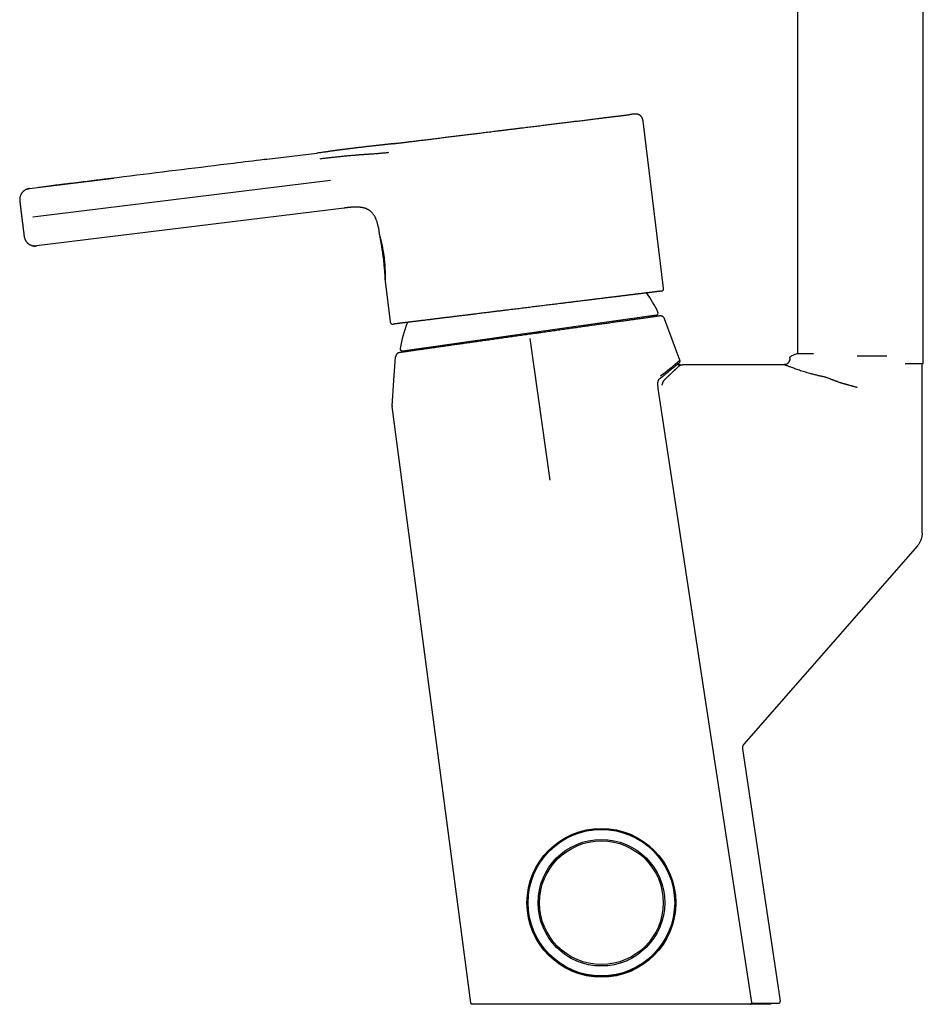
# Model space of a CAD drawing. Header units: millimetres. Extents: x 8 to 759, y 12 to 846.
# Tile 12 of 20: x 99 to 263, y 489 to 667. Entities that reach past the tile are written whole.
import ezdxf

# ---------------------------------------------------------------- set-up
doc = ezdxf.new("R2010")
doc.units = ezdxf.units.MM

msp = doc.modelspace()

# ---------------------------------------------------------------- linework, layer by layer
at = {"color": 7, "linetype": 'Continuous', "lineweight": 30}
for p, q in [((239.81, 730.46), (239.82, 606.61)), ((262.62, 604.85), (262.61, 730.46)), ((215.5, 618.52), (211.77, 648.79)), ((166.77, 644.76), (166.69, 644.74)), ((143.44, 641.89), (141.85, 641.69)), ((143, 641.83), (152.59, 643.01)), ((100.42, 636.58), (115.75, 638.47)), ((155.05, 638.02), (101.05, 631.37)), ((100.42, 636.58), (100.42, 636.57)), ((157.53, 633.04), (101.71, 626.16)), ((157.53, 633.04), (157.56, 633.04)), ((99.07, 631.12), (99.07, 631.12)), ((101.71, 626.17), (101.71, 626.16)), ((101.71, 626.16), (101.71, 626.17)), ((164.96, 619.79), (165.87, 612.4)), ((214.16, 613.57), (168.15, 607.08)), ((200.2, 611.4), (200.17, 611.6)), ((218.46, 605.41), (215.67, 612.95)), ((185.53, 609.54), (185.56, 609.34)), ((194.92, 583.65), (191.29, 609.38)), ((166.88, 606.06), (166.89, 606.07)), ((167.56, 606.8), (167.52, 606.79)), ((239.6, 606.61), (238.63, 606.16)), ((238.63, 606.16), (238.63, 606.16)), ((238.63, 606.16), (238.63, 606.16)), ((228.65, 604.61), (218.96, 604.61)), ((237.4, 604.61), (228.65, 604.61)), ((237.4, 604.62), (237.4, 604.62)), ((237.4, 604.61), (237.42, 604.62)), ((237.4, 604.61), (237.4, 604.61)), ((238.39, 605.44), (238.4, 605.51)), ((238.39, 605.45), (238.39, 605.43)), ((238.4, 605.8), (238.4, 605.51)), ((238.4, 605.51), (238.4, 605.51)), ((238.4, 605.51), (238.4, 605.51)), ((259.34, 604.85), (262.62, 604.85)), ((262.4, 574.05), (262.4, 604.85)), ((180.5, 488.77), (166.24, 597.04)), ((261.55, 571.74), (230.04, 535.71)), ((229.81, 534.91), (236.66, 489.06)), ((234.96, 488.52), (231.2, 488.52)), ((231.46, 488.71), (232.05, 488.71)), ((234.96, 488.52), (234.93, 488.71)), ((236.66, 489.04), (236.66, 489.06)), ((236.66, 489.06), (236.66, 489.06))]:
    msp.add_line(p, q, dxfattribs=at)
at = {"color": 7, "linetype": 'Continuous', "lineweight": 30, "flags": 128}
for points in [[(166.24, 597.14), (166.57, 601.71), (166.88, 606.06)], [(218.56, 604.61), (218.76, 604.61), (218.96, 604.61)], [(231.48, 488.86), (223.18, 543.37), (214.53, 600.31)]]:
    msp.add_lwpolyline(points, dxfattribs=at)
at = {"color": 7, "linetype": 'Continuous', "lineweight": 30}
for centre, radius in [((204.21, 506.94), 13.5), ((204.21, 506.94), 13.4), ((204.21, 506.96), 13.3), ((204.21, 506.96), 11.49), ((204.21, 506.96), 11.22)]:
    msp.add_circle(centre, radius, dxfattribs=at)
for centre, radius, start, end in [((215, 618.46), 0.5, 277.0247, 7.0247), ((192.14, 603.35), 24.8, 25.8026, 35.1756), ((214.1, 613.97), 0.4, 278.0247, 25.8026), ((166.37, 612.46), 0.5, 187.0247, 277.0247), ((192.14, 603.35), 24.8, 158.8736, 170.2468), ((168.09, 607.48), 0.4, 170.2468, 278.0247), ((156.78, 678.33), 95.51, 307.5273, 310.2303), ((180.79, 488.81), 0.3, 187.5, 259.8171), ((236.37, 489.01), 0.3, 270.0047, 5.7688)]:
    msp.add_arc(centre, radius, start, end, dxfattribs=at)
for points, knots in [([(166.77, 644.76), (166.86, 644.77), (167.04, 644.79), (167.33, 644.82), (167.63, 644.86), (167.93, 644.9), (168.25, 644.94), (168.58, 644.98), (168.92, 645.02), (169.28, 645.07), (169.64, 645.11), (170.03, 645.16), (170.42, 645.21), (170.82, 645.26), (171.23, 645.31), (171.67, 645.36), (172.12, 645.42), (172.6, 645.47), (173.09, 645.53), (173.58, 645.6), (174.09, 645.66), (174.6, 645.72), (175.11, 645.78), (175.61, 645.85), (176.11, 645.91), (176.6, 645.97), (177.11, 646.03), (177.61, 646.09), (178.12, 646.16), (178.62, 646.22), (179.12, 646.28), (179.62, 646.34), (180.13, 646.4), (180.64, 646.47), (181.16, 646.53), (181.68, 646.59), (182.21, 646.66), (182.75, 646.73), (183.3, 646.79), (183.85, 646.86), (184.4, 646.93), (184.96, 647), (185.53, 647.07), (186.12, 647.14), (186.73, 647.22), (187.34, 647.29), (187.95, 647.37), (188.55, 647.44), (189.16, 647.52), (189.75, 647.59), (190.32, 647.66), (190.87, 647.73), (191.41, 647.79), (191.96, 647.86), (192.5, 647.93), (193.03, 647.99), (193.54, 648.06), (194.05, 648.12), (194.55, 648.18), (195.05, 648.24), (195.54, 648.3), (196.03, 648.36), (196.52, 648.42), (197.01, 648.48), (197.5, 648.54), (197.99, 648.6), (198.47, 648.66), (198.95, 648.72), (199.42, 648.78), (199.9, 648.84), (200.39, 648.9), (200.88, 648.96), (201.36, 649.02), (201.83, 649.08), (202.28, 649.13), (202.73, 649.19), (203.16, 649.24), (203.57, 649.29), (203.95, 649.34), (204.32, 649.38), (204.68, 649.43), (205.04, 649.47), (205.37, 649.51), (205.69, 649.55), (206, 649.59), (206.29, 649.63), (206.58, 649.66), (206.85, 649.69), (207.12, 649.73), (207.37, 649.76), (207.62, 649.79), (207.86, 649.82), (208.09, 649.85), (208.31, 649.87), (208.52, 649.9), (208.71, 649.92), (208.9, 649.95), (209.08, 649.97), (209.25, 649.99), (209.35, 650), (209.4, 650.01)], [0, 0, 0, 0, 0.00963, 0.019264, 0.028906, 0.038563, 0.048239, 0.05794, 0.067671, 0.077341, 0.087451, 0.097561, 0.107676, 0.117801, 0.127942, 0.138106, 0.149183, 0.160239, 0.171281, 0.182316, 0.193352, 0.204397, 0.215502, 0.225669, 0.23581, 0.245931, 0.256038, 0.266137, 0.276234, 0.28587, 0.295508, 0.305153, 0.31481, 0.324484, 0.334181, 0.343906, 0.353581, 0.363697, 0.37381, 0.383925, 0.394048, 0.404186, 0.414342, 0.425426, 0.436485, 0.447528, 0.458561, 0.469593, 0.48063, 0.491736, 0.501906, 0.512048, 0.522169, 0.532275, 0.542371, 0.552463, 0.5621, 0.57174, 0.581386, 0.591044, 0.600719, 0.610417, 0.620142, 0.629818, 0.639935, 0.650048, 0.660164, 0.670288, 0.680425, 0.690581, 0.701665, 0.712725, 0.723767, 0.7348, 0.745831, 0.756868, 0.767974, 0.778143, 0.788286, 0.798407, 0.808512, 0.818607, 0.828699, 0.838337, 0.847976, 0.857622, 0.86728, 0.876955, 0.886653, 0.896377, 0.906053, 0.91617, 0.926283, 0.936399, 0.946522, 0.956659, 0.966815, 0.977898, 0.988958, 1, 1, 1, 1]), ([(211.77, 648.79), (211.77, 648.85), (211.75, 648.95), (211.72, 649.11), (211.67, 649.25), (211.62, 649.38), (211.57, 649.49), (211.51, 649.58), (211.45, 649.66), (211.39, 649.73), (211.32, 649.8), (211.24, 649.87), (211.14, 649.94), (211.03, 649.99), (210.91, 650.04), (210.79, 650.07), (210.69, 650.09), (210.6, 650.1), (210.54, 650.11), (210.48, 650.11), (210.42, 650.11), (210.36, 650.11), (210.3, 650.11), (210.25, 650.11), (210.23, 650.11), (210.22, 650.11), (210.21, 650.11), (210.2, 650.1), (210.18, 650.1), (210.17, 650.1), (210.16, 650.1), (210.15, 650.1), (210.14, 650.1), (210.13, 650.1), (210.13, 650.1), (210.12, 650.1), (210.12, 650.1), (210.11, 650.1), (210.09, 650.09), (210.07, 650.09), (210.04, 650.09), (210.01, 650.08), (209.98, 650.08), (209.95, 650.08), (209.91, 650.07), (209.86, 650.07), (209.81, 650.06), (209.75, 650.05), (209.66, 650.04), (209.55, 650.03), (209.46, 650.02), (209.41, 650.01), (209.41, 650.01)], [0, 0, 0, 0, 0.021153, 0.040889, 0.059208, 0.076109, 0.091595, 0.105663, 0.118316, 0.129553, 0.139449, 0.154036, 0.169011, 0.184373, 0.200124, 0.216166, 0.231529, 0.239891, 0.247949, 0.255702, 0.263178, 0.270579, 0.27795, 0.284899, 0.287023, 0.28847, 0.289362, 0.290217, 0.294203, 0.299343, 0.305793, 0.313557, 0.322729, 0.333333, 0.344932, 0.356766, 0.368825, 0.398133, 0.428687, 0.466684, 0.506447, 0.547979, 0.586557, 0.626532, 0.666876, 0.706964, 0.746795, 0.786371, 0.856405, 0.925625, 0.994031, 1, 1, 1, 1]), ([(166.42, 644.71), (166.42, 644.71), (166.42, 644.71), (166.41, 644.71), (166.41, 644.71), (166.41, 644.71), (166.41, 644.71), (166.41, 644.71), (166.4, 644.71), (166.4, 644.71), (166.4, 644.71), (166.39, 644.71), (166.39, 644.71), (166.38, 644.71), (166.38, 644.71), (166.37, 644.71), (166.37, 644.71), (166.36, 644.71), (166.34, 644.7), (166.33, 644.7), (166.31, 644.7), (166.29, 644.7), (166.27, 644.7), (166.25, 644.69), (166.22, 644.69), (166.19, 644.69), (166.16, 644.68), (166.13, 644.68), (166.09, 644.67), (166.06, 644.67), (166.01, 644.66), (165.96, 644.66), (165.88, 644.65), (165.8, 644.64), (165.71, 644.63), (165.61, 644.62), (165.49, 644.61), (165.35, 644.59), (165.2, 644.57), (165.03, 644.55), (164.86, 644.54), (164.69, 644.52), (164.51, 644.5), (164.32, 644.48), (164.11, 644.45), (163.87, 644.43), (163.61, 644.4), (163.34, 644.37), (163.06, 644.34), (162.76, 644.31), (162.42, 644.27), (162.05, 644.23), (161.66, 644.18), (161.3, 644.14), (160.95, 644.1), (160.62, 644.06), (160.3, 644.02), (159.97, 643.99), (159.66, 643.95), (159.36, 643.91), (159.08, 643.88), (158.81, 643.84), (158.55, 643.81), (158.31, 643.78), (158.09, 643.75), (157.89, 643.73), (157.7, 643.7), (157.53, 643.68), (157.4, 643.67), (157.33, 643.66), (157.3, 643.65), (157.27, 643.65), (157.26, 643.65), (157.25, 643.65), (157.24, 643.64), (157.22, 643.64), (157.19, 643.64), (157.15, 643.63), (157.1, 643.63), (157.03, 643.62), (156.95, 643.61), (156.85, 643.59), (156.73, 643.58), (156.6, 643.56), (156.45, 643.54), (156.29, 643.52), (156.14, 643.5), (155.97, 643.47), (155.8, 643.45), (155.61, 643.42), (155.41, 643.4), (155.21, 643.37), (154.99, 643.34), (154.76, 643.3), (154.5, 643.27), (154.22, 643.23), (153.9, 643.18), (153.57, 643.14), (153.22, 643.09), (152.89, 643.05), (152.68, 643.02), (152.59, 643.01)], [0, 0, 0, 0, 0.006113, 0.02028, 0.033678, 0.046309, 0.056424, 0.066181, 0.076267, 0.08674, 0.097601, 0.108849, 0.124287, 0.140395, 0.146937, 0.153919, 0.16142, 0.169438, 0.178264, 0.187638, 0.197363, 0.206448, 0.21476, 0.222307, 0.2291, 0.235155, 0.240494, 0.245151, 0.248545, 0.251634, 0.254754, 0.259577, 0.264617, 0.269921, 0.275531, 0.281486, 0.287821, 0.296356, 0.305362, 0.314586, 0.324047, 0.333768, 0.343773, 0.354087, 0.364734, 0.378636, 0.393154, 0.408062, 0.423263, 0.43878, 0.458657, 0.479106, 0.500166, 0.521877, 0.539405, 0.557326, 0.575611, 0.593783, 0.610754, 0.627117, 0.64281, 0.657782, 0.671986, 0.685383, 0.697239, 0.708313, 0.718603, 0.728122, 0.736852, 0.738947, 0.740818, 0.742128, 0.742867, 0.743188, 0.74374, 0.744593, 0.74626, 0.748499, 0.751313, 0.754703, 0.759496, 0.765117, 0.77157, 0.778863, 0.787003, 0.795996, 0.80437, 0.813378, 0.823025, 0.833314, 0.844248, 0.855619, 0.867617, 0.880245, 0.893502, 0.910104, 0.927596, 0.94597, 0.965219, 0.985331, 1, 1, 1, 1]), ([(166.39, 644.71), (166.4, 644.71), (166.52, 644.73), (166.65, 644.74), (166.77, 644.76)], [0, 0, 0, 0, 0.073083, 1, 1, 1, 1]), ([(143, 641.83), (141.16, 641.61), (136.19, 640.99), (128.1, 640), (118.72, 638.84), (110.25, 637.79), (104.91, 637.13), (102.69, 636.86)], [0, 0, 0, 0, 0.137051, 0.369647, 0.602242, 0.834841, 1, 1, 1, 1]), ([(165.59, 643.1), (165.49, 643.09), (165.3, 643.06), (165, 643.03), (164.7, 643), (164.4, 642.97), (164.1, 642.95), (163.79, 642.92), (163.46, 642.9), (163.15, 642.87), (162.83, 642.85), (162.52, 642.83), (162.2, 642.81), (161.89, 642.79), (161.6, 642.77), (161.32, 642.75), (161.03, 642.73), (160.74, 642.7), (160.44, 642.68), (160.14, 642.66), (159.83, 642.63), (159.51, 642.61), (159.19, 642.58), (158.86, 642.55), (158.53, 642.52), (158.21, 642.49), (157.87, 642.46), (157.54, 642.43), (157.19, 642.4), (156.83, 642.36), (156.45, 642.32), (156.08, 642.28), (155.7, 642.24), (155.32, 642.2), (154.94, 642.16), (154.57, 642.11), (154.21, 642.07), (153.84, 642.03), (153.48, 641.98), (153.23, 641.95), (153.11, 641.94)], [0, 0, 0, 0, 0.035001, 0.070002, 0.105004, 0.140005, 0.175006, 0.210007, 0.245007, 0.280009, 0.310809, 0.341608, 0.372409, 0.403208, 0.427409, 0.451611, 0.47581, 0.500008, 0.523341, 0.546675, 0.570008, 0.59334, 0.616673, 0.640005, 0.662005, 0.684005, 0.706006, 0.728006, 0.750003, 0.773333, 0.796666, 0.82, 0.843335, 0.866667, 0.89, 0.912, 0.934, 0.955999, 0.978, 1, 1, 1, 1]), ([(115.66, 638.46), (113.57, 638.2), (109.06, 637.65), (104.55, 637.09), (102.12, 636.79)], [0, 0, 0, 0, 0.4632264, 1, 1, 1, 1]), ([(100.42, 636.57), (100.37, 636.57), (100.26, 636.55), (100.1, 636.51), (99.95, 636.46), (99.81, 636.4), (99.69, 636.33), (99.57, 636.26), (99.47, 636.19), (99.38, 636.12), (99.3, 636.05), (99.23, 635.98), (99.16, 635.9), (99.09, 635.81), (99.02, 635.73), (98.95, 635.62), (98.88, 635.5), (98.82, 635.36), (98.77, 635.22), (98.73, 635.08), (98.7, 634.94), (98.68, 634.82), (98.67, 634.72), (98.67, 634.63), (98.67, 634.56), (98.67, 634.52), (98.67, 634.49), (98.67, 634.47), (98.67, 634.44), (98.67, 634.43), (98.68, 634.4), (98.68, 634.37), (98.68, 634.33), (98.69, 634.31), (98.69, 634.27), (98.69, 634.24), (98.7, 634.2), (98.7, 634.15), (98.71, 634.08), (98.72, 634.01), (98.73, 633.92), (98.74, 633.82), (98.76, 633.71), (98.77, 633.59), (98.79, 633.45), (98.8, 633.31), (98.82, 633.18), (98.83, 633.06), (98.85, 632.95), (98.86, 632.83), (98.87, 632.72), (98.89, 632.6), (98.9, 632.48), (98.92, 632.35), (98.94, 632.21), (98.95, 632.07), (98.97, 631.93), (98.99, 631.77), (99.01, 631.61), (99.03, 631.44), (99.05, 631.28), (99.06, 631.17), (99.07, 631.12)], [0, 0, 0, 0, 0.021133, 0.0417, 0.061555, 0.080564, 0.09861, 0.115592, 0.131427, 0.146049, 0.159405, 0.171459, 0.18509, 0.198785, 0.212705, 0.226828, 0.245932, 0.265293, 0.284793, 0.303441, 0.320885, 0.337135, 0.3486, 0.35991, 0.37125, 0.374064, 0.376807, 0.382342, 0.386305, 0.390633, 0.395354, 0.411441, 0.426602, 0.44121, 0.455739, 0.470218, 0.484651, 0.504445, 0.525025, 0.546616, 0.569212, 0.592811, 0.617407, 0.642891, 0.668278, 0.693359, 0.718188, 0.735764, 0.753198, 0.770484, 0.787617, 0.804698, 0.822623, 0.841584, 0.859061, 0.877399, 0.896586, 0.916599, 0.937404, 0.958957, 0.9812, 1, 1, 1, 1]), ([(99.82, 636.41), (99.83, 636.41), (99.89, 636.44), (99.99, 636.48), (100.14, 636.53), (100.28, 636.56), (100.38, 636.57), (100.42, 636.58)], [0, 0, 0, 0, 0.046458, 0.293416, 0.534971, 0.770633, 1, 1, 1, 1]), ([(163.72, 629.61), (163.72, 629.61), (163.71, 629.67), (163.68, 629.79), (163.65, 629.95), (163.61, 630.13), (163.56, 630.32), (163.5, 630.51), (163.44, 630.71), (163.37, 630.9), (163.3, 631.08), (163.23, 631.26), (163.14, 631.43), (163.04, 631.6), (162.94, 631.77), (162.82, 631.94), (162.69, 632.1), (162.58, 632.22), (162.49, 632.31), (162.43, 632.36), (162.37, 632.42), (162.3, 632.47), (162.23, 632.53), (162.14, 632.6), (162.02, 632.68), (161.87, 632.76), (161.72, 632.84), (161.56, 632.91), (161.41, 632.97), (161.24, 633.02), (161.04, 633.08), (160.83, 633.12), (160.62, 633.16), (160.42, 633.18), (160.22, 633.2), (160.03, 633.21), (159.82, 633.22), (159.61, 633.22), (159.38, 633.21), (159.16, 633.2), (158.96, 633.19), (158.77, 633.17), (158.59, 633.16), (158.42, 633.14), (158.27, 633.13), (158.13, 633.11), (158.01, 633.1), (157.89, 633.08), (157.8, 633.07), (157.71, 633.06), (157.64, 633.05), (157.58, 633.04), (157.54, 633.04), (157.53, 633.04)], [0, 0, 0, 0, 0.001673, 0.02154, 0.042542, 0.064678, 0.087947, 0.112353, 0.137898, 0.164572, 0.186726, 0.209611, 0.233232, 0.257572, 0.282625, 0.306663, 0.331349, 0.356667, 0.366785, 0.376997, 0.387305, 0.397709, 0.408209, 0.418808, 0.440349, 0.461499, 0.482254, 0.502604, 0.52254, 0.542074, 0.569509, 0.596121, 0.62189, 0.646821, 0.670923, 0.694196, 0.716633, 0.746119, 0.774032, 0.800372, 0.825135, 0.848547, 0.870353, 0.890552, 0.909144, 0.926127, 0.941503, 0.955271, 0.967432, 0.977985, 0.986931, 0.994269, 1, 1, 1, 1]), ([(99.07, 631.12), (99.08, 631.07), (99.09, 630.97), (99.11, 630.8), (99.13, 630.63), (99.15, 630.47), (99.17, 630.31), (99.19, 630.17), (99.21, 630.03), (99.22, 629.89), (99.24, 629.76), (99.26, 629.63), (99.27, 629.51), (99.28, 629.4), (99.3, 629.28), (99.31, 629.17), (99.33, 629.05), (99.34, 628.92), (99.36, 628.78), (99.38, 628.64), (99.4, 628.52), (99.41, 628.41), (99.42, 628.31), (99.43, 628.22), (99.44, 628.14), (99.45, 628.08), (99.46, 628.02), (99.47, 627.96), (99.47, 627.92), (99.48, 627.9), (99.48, 627.88), (99.48, 627.87), (99.48, 627.85), (99.49, 627.83), (99.49, 627.81), (99.5, 627.79), (99.5, 627.75), (99.51, 627.72), (99.52, 627.68), (99.53, 627.64), (99.54, 627.59), (99.56, 627.53), (99.59, 627.45), (99.63, 627.34), (99.69, 627.21), (99.76, 627.09), (99.85, 626.96), (99.95, 626.84), (100.04, 626.74), (100.13, 626.65), (100.22, 626.58), (100.31, 626.52), (100.39, 626.46), (100.48, 626.4), (100.57, 626.36), (100.68, 626.31), (100.8, 626.26), (100.93, 626.22), (101.07, 626.19), (101.22, 626.16), (101.37, 626.15), (101.54, 626.15), (101.65, 626.16), (101.71, 626.16)], [0, 0, 0, 0, 0.018798, 0.041057, 0.062653, 0.083528, 0.103634, 0.122939, 0.141417, 0.159055, 0.178222, 0.196381, 0.213709, 0.231045, 0.248484, 0.266021, 0.283648, 0.308468, 0.333446, 0.358647, 0.383916, 0.408484, 0.432259, 0.455238, 0.47742, 0.498801, 0.51941, 0.544905, 0.570347, 0.578825, 0.587303, 0.595574, 0.601333, 0.606782, 0.612017, 0.617147, 0.62229, 0.627548, 0.632849, 0.638213, 0.64557, 0.653291, 0.661435, 0.67839, 0.696183, 0.714808, 0.734129, 0.753424, 0.772523, 0.786684, 0.800678, 0.814481, 0.828144, 0.840072, 0.853341, 0.867914, 0.883741, 0.900752, 0.918864, 0.937974, 0.95796, 0.978686, 1, 1, 1, 1]), ([(163.72, 629.61), (163.72, 629.61), (163.74, 629.51), (163.77, 629.33), (163.82, 629.03), (163.86, 628.7), (163.89, 628.44), (163.91, 628.3), (163.91, 628.29)], [0, 0, 0, 0, 0.005257, 0.210709, 0.416908, 0.688223, 0.960963, 1, 1, 1, 1]), ([(163.91, 628.29), (163.96, 628.04), (164.07, 627.53), (164.21, 626.74), (164.34, 625.94), (164.47, 625.14), (164.58, 624.33), (164.67, 623.54), (164.75, 622.77), (164.82, 622), (164.88, 621.24), (164.93, 620.5), (164.95, 620.02), (164.96, 619.79)], [0, 0, 0, 0, 0.088515, 0.183384, 0.278182, 0.372927, 0.46764, 0.562347, 0.651657, 0.741, 0.830393, 0.919846, 1, 1, 1, 1]), ([(163.91, 628.29), (163.91, 628.29), (163.91, 628.28), (163.92, 628.26), (163.93, 628.23), (163.94, 628.18), (163.96, 628.12), (163.97, 628.07), (163.98, 628.04)], [0, 0, 0, 0, 0.029022, 0.224981, 0.418916, 0.611982, 0.805311, 1, 1, 1, 1]), ([(163.98, 628.04), (163.99, 628), (164.02, 627.91), (164.06, 627.74), (164.12, 627.54), (164.17, 627.32), (164.23, 627.07), (164.3, 626.8), (164.36, 626.51), (164.43, 626.2), (164.49, 625.88), (164.55, 625.54), (164.61, 625.19), (164.67, 624.83), (164.72, 624.47), (164.77, 624.11), (164.81, 623.74), (164.84, 623.37), (164.88, 623.01), (164.9, 622.66), (164.92, 622.32), (164.94, 621.99), (164.95, 621.67), (164.96, 621.37), (164.97, 621.1), (164.97, 620.84), (164.97, 620.6), (164.97, 620.39), (164.97, 620.21), (164.96, 620.06), (164.96, 619.96), (164.96, 619.88), (164.96, 619.82), (164.96, 619.79), (164.96, 619.79), (164.96, 619.79)], [0, 0, 0, 0, 0.031636, 0.062996, 0.094331, 0.125892, 0.157478, 0.188819, 0.220169, 0.25178, 0.283261, 0.314574, 0.345964, 0.377673, 0.409101, 0.440409, 0.471825, 0.503574, 0.535112, 0.566466, 0.59785, 0.629475, 0.661233, 0.692656, 0.723962, 0.755369, 0.787277, 0.81873, 0.849976, 0.881268, 0.906735, 0.931915, 0.956952, 0.981991, 1, 1, 1, 1]), ([(101.15, 626.17), (101.15, 626.17), (101.16, 626.17), (101.2, 626.16), (101.26, 626.15), (101.33, 626.15), (101.41, 626.15), (101.5, 626.15), (101.6, 626.15), (101.67, 626.16), (101.71, 626.16)], [0, 0, 0, 0, 0.021862, 0.137108, 0.256728, 0.38374, 0.52039, 0.668175, 0.827941, 1, 1, 1, 1]), ([(101.71, 626.16), (101.66, 626.15), (101.56, 626.14), (101.42, 626.14), (101.28, 626.15), (101.19, 626.16), (101.15, 626.17)], [0, 0, 0, 0, 0.254964, 0.516926, 0.785441, 1, 1, 1, 1]), ([(215.06, 617.96), (215.06, 617.96), (215.06, 617.96), (215.05, 617.96), (215.04, 617.96), (215.01, 617.95), (214.98, 617.95), (214.95, 617.95), (214.93, 617.94), (214.9, 617.94), (214.87, 617.94), (214.84, 617.93), (214.81, 617.93), (214.75, 617.92), (214.67, 617.91), (214.56, 617.9), (214.44, 617.88), (214.34, 617.87), (214.26, 617.86), (214.21, 617.86), (214.19, 617.85), (214.16, 617.85), (214.14, 617.85), (214.12, 617.84), (214.09, 617.84), (214.03, 617.83), (213.92, 617.82), (213.75, 617.8), (213.58, 617.78), (213.4, 617.75), (213.23, 617.73), (213.07, 617.71), (212.93, 617.7), (212.79, 617.68), (212.65, 617.66), (212.49, 617.64), (212.31, 617.62), (212.12, 617.6), (211.9, 617.57), (211.68, 617.54), (211.45, 617.51), (211.24, 617.49), (211.08, 617.47), (210.95, 617.45), (210.82, 617.44), (210.69, 617.42), (210.56, 617.4), (210.42, 617.39), (210.29, 617.37), (210.13, 617.35), (209.94, 617.33), (209.72, 617.3), (209.5, 617.27), (209.28, 617.25), (209.05, 617.22), (208.82, 617.19), (208.58, 617.16), (208.35, 617.13), (208.14, 617.11), (207.93, 617.08), (207.73, 617.06), (207.52, 617.03), (207.31, 617), (207.1, 616.98), (206.89, 616.95), (206.64, 616.92), (206.34, 616.88), (206.01, 616.84), (205.67, 616.8), (205.32, 616.76), (204.97, 616.72), (204.61, 616.67), (204.27, 616.63), (203.95, 616.59), (203.65, 616.55), (203.35, 616.52), (203.05, 616.48), (202.74, 616.44), (202.43, 616.4), (202.09, 616.36), (201.71, 616.31), (201.29, 616.26), (200.87, 616.21), (200.45, 616.16), (200.02, 616.11), (199.59, 616.05), (199.16, 616), (198.74, 615.95), (198.33, 615.9), (197.91, 615.85), (197.49, 615.79), (197.08, 615.74), (196.61, 615.69), (196.11, 615.62), (195.56, 615.56), (195.01, 615.49), (194.45, 615.42), (193.89, 615.35), (193.34, 615.28), (192.8, 615.22), (192.27, 615.15), (191.73, 615.08), (191.2, 615.02), (190.66, 614.95), (190.1, 614.88), (189.53, 614.81), (188.97, 614.74), (188.4, 614.67), (187.84, 614.6), (187.32, 614.54), (186.84, 614.48), (186.41, 614.43), (185.98, 614.37), (185.54, 614.32), (185.11, 614.27), (184.67, 614.21), (184.22, 614.16), (183.77, 614.1), (183.32, 614.05), (182.86, 613.99), (182.42, 613.94), (181.98, 613.88), (181.57, 613.83), (181.2, 613.79), (180.87, 613.75), (180.54, 613.7), (180.21, 613.66), (179.88, 613.62), (179.55, 613.58), (179.21, 613.54), (178.84, 613.5), (178.45, 613.45), (178.06, 613.4), (177.68, 613.35), (177.3, 613.31), (176.93, 613.26), (176.61, 613.22), (176.33, 613.19), (176.09, 613.16), (175.85, 613.13), (175.61, 613.1), (175.38, 613.07), (175.15, 613.04), (174.92, 613.01), (174.68, 612.98), (174.42, 612.95), (174.15, 612.92), (173.89, 612.89), (173.63, 612.85), (173.37, 612.82), (173.12, 612.79), (172.87, 612.76), (172.57, 612.72), (172.23, 612.68), (171.93, 612.64), (171.74, 612.62), (171.64, 612.61), (171.54, 612.6), (171.44, 612.58), (171.34, 612.57), (171.18, 612.55), (170.95, 612.52), (170.67, 612.49), (170.39, 612.46), (170.13, 612.42), (169.87, 612.39), (169.65, 612.36), (169.45, 612.34), (169.28, 612.32), (169.11, 612.3), (168.94, 612.28), (168.79, 612.26), (168.62, 612.24), (168.43, 612.21), (168.24, 612.19), (168.05, 612.17), (167.88, 612.15), (167.72, 612.13), (167.62, 612.11), (167.55, 612.11), (167.52, 612.1), (167.49, 612.1), (167.46, 612.09), (167.44, 612.09), (167.41, 612.09), (167.34, 612.08), (167.22, 612.07), (167.08, 612.05), (166.96, 612.03), (166.87, 612.02), (166.8, 612.01), (166.76, 612.01), (166.72, 612), (166.68, 612), (166.64, 611.99), (166.61, 611.99), (166.57, 611.98), (166.53, 611.98), (166.48, 611.97), (166.45, 611.97), (166.43, 611.97), (166.43, 611.97), (166.43, 611.97)], [0, 0, 0, 0, 0.001026, 0.007676, 0.014319, 0.02096, 0.0276, 0.030583, 0.033566, 0.03655, 0.039535, 0.042522, 0.045787, 0.049165, 0.057042, 0.064913, 0.072783, 0.07798, 0.08318, 0.084348, 0.085516, 0.086684, 0.087853, 0.089022, 0.090191, 0.091361, 0.09815, 0.10493, 0.111705, 0.118477, 0.12525, 0.129686, 0.134125, 0.138567, 0.143013, 0.147639, 0.152471, 0.158268, 0.164065, 0.169864, 0.175713, 0.18183, 0.184832, 0.187835, 0.190837, 0.19384, 0.196843, 0.199847, 0.202853, 0.205859, 0.210427, 0.214992, 0.219557, 0.224122, 0.228687, 0.233255, 0.237825, 0.242577, 0.246333, 0.250088, 0.253842, 0.257597, 0.261352, 0.265108, 0.268866, 0.272626, 0.278321, 0.284011, 0.289701, 0.295391, 0.301083, 0.30678, 0.31263, 0.317264, 0.321896, 0.326528, 0.33116, 0.335794, 0.34043, 0.345069, 0.351145, 0.357217, 0.363288, 0.369359, 0.375432, 0.38151, 0.387693, 0.393387, 0.399079, 0.404771, 0.410463, 0.416159, 0.42186, 0.429223, 0.43658, 0.443936, 0.451294, 0.458658, 0.466061, 0.473053, 0.480043, 0.487033, 0.494026, 0.501027, 0.508447, 0.515861, 0.523274, 0.530689, 0.53811, 0.545497, 0.55128, 0.55706, 0.562839, 0.56862, 0.574404, 0.580193, 0.586408, 0.592619, 0.598828, 0.605037, 0.61125, 0.617467, 0.62358, 0.628352, 0.633122, 0.637892, 0.642662, 0.647433, 0.652207, 0.656984, 0.662885, 0.668781, 0.674676, 0.680572, 0.68647, 0.692372, 0.69812, 0.702033, 0.705945, 0.709856, 0.713768, 0.71768, 0.721594, 0.725509, 0.729427, 0.734209, 0.738989, 0.743767, 0.748546, 0.753325, 0.758107, 0.762891, 0.76749, 0.775525, 0.783559, 0.785664, 0.787769, 0.789874, 0.79198, 0.794086, 0.796194, 0.802681, 0.809166, 0.815651, 0.822139, 0.828557, 0.834707, 0.839538, 0.844368, 0.8492, 0.854035, 0.858692, 0.863137, 0.869796, 0.87645, 0.883102, 0.889753, 0.895609, 0.901469, 0.902786, 0.904102, 0.90542, 0.906737, 0.908055, 0.909373, 0.910692, 0.918218, 0.925735, 0.933248, 0.94076, 0.944135, 0.94751, 0.950888, 0.954267, 0.957648, 0.960752, 0.963737, 0.971194, 0.978648, 0.986102, 0.99356, 1, 1, 1, 1]), ([(214.81, 613.46), (214.8, 613.46), (214.8, 613.46), (214.78, 613.46), (214.74, 613.45), (214.69, 613.44), (214.63, 613.43), (214.55, 613.42), (214.46, 613.41), (214.35, 613.4), (214.23, 613.38), (214.1, 613.36), (213.95, 613.34), (213.78, 613.32), (213.61, 613.29), (213.42, 613.26), (213.21, 613.24), (213, 613.21), (212.77, 613.17), (212.53, 613.14), (212.27, 613.1), (212, 613.06), (211.72, 613.02), (211.43, 612.98), (211.12, 612.94), (210.81, 612.9), (210.48, 612.85), (210.14, 612.8), (209.79, 612.75), (209.42, 612.7), (209.05, 612.65), (208.66, 612.59), (208.27, 612.54), (207.86, 612.48), (207.44, 612.42), (207.02, 612.36), (206.58, 612.3), (206.14, 612.24), (205.69, 612.17), (205.23, 612.11), (204.77, 612.05), (204.3, 611.98), (203.81, 611.91), (203.32, 611.84), (202.82, 611.77), (202.31, 611.7), (201.79, 611.63), (201.27, 611.55), (200.74, 611.48), (200.21, 611.4), (199.67, 611.33), (199.13, 611.25), (198.58, 611.17), (198.03, 611.09), (197.47, 611.02), (196.92, 610.94), (196.37, 610.86), (195.81, 610.78), (195.24, 610.7), (194.67, 610.62), (194.09, 610.54), (193.52, 610.46), (192.94, 610.38), (192.35, 610.29), (191.77, 610.21), (191.38, 610.16), (191.18, 610.13)], [0, 0, 0, 0, 0.015634, 0.031262, 0.046893, 0.062538, 0.078205, 0.093625, 0.109084, 0.124594, 0.140119, 0.155901, 0.171632, 0.187322, 0.202981, 0.218618, 0.234244, 0.249868, 0.265445, 0.281027, 0.296625, 0.312247, 0.327904, 0.343324, 0.358796, 0.374328, 0.389825, 0.405591, 0.421321, 0.437023, 0.452708, 0.468384, 0.484061, 0.499748, 0.515409, 0.531052, 0.546687, 0.562323, 0.577969, 0.593355, 0.608768, 0.624219, 0.639733, 0.655519, 0.671266, 0.686986, 0.702686, 0.718377, 0.734068, 0.749769, 0.765459, 0.781123, 0.79677, 0.812409, 0.82805, 0.843424, 0.858818, 0.874241, 0.889669, 0.905398, 0.921121, 0.93685, 0.952592, 0.968358, 0.984158, 1, 1, 1, 1]), ([(215.67, 612.94), (215.66, 612.96), (215.64, 613.01), (215.61, 613.07), (215.57, 613.13), (215.52, 613.19), (215.47, 613.25), (215.42, 613.29), (215.38, 613.32), (215.35, 613.34), (215.31, 613.37), (215.26, 613.39), (215.2, 613.42), (215.12, 613.44), (215.06, 613.46), (215.02, 613.46), (214.99, 613.47), (214.95, 613.47), (214.91, 613.47), (214.86, 613.47), (214.82, 613.46), (214.8, 613.46)], [0, 0, 0, 0, 0.066567, 0.13024, 0.190496, 0.273475, 0.346581, 0.397412, 0.441142, 0.481033, 0.521726, 0.56319, 0.633794, 0.70591, 0.773527, 0.804248, 0.832929, 0.859907, 0.89476, 0.941694, 1, 1, 1, 1]), ([(191.18, 610.13), (190.99, 610.1), (190.6, 610.05), (190.02, 609.97), (189.44, 609.88), (188.86, 609.8), (188.28, 609.72), (187.71, 609.64), (187.15, 609.56), (186.59, 609.48), (186.03, 609.4), (185.46, 609.32), (184.9, 609.24), (184.35, 609.17), (183.79, 609.09), (183.24, 609.01), (182.7, 608.93), (182.16, 608.86), (181.63, 608.78), (181.1, 608.71), (180.58, 608.63), (180.06, 608.56), (179.56, 608.49), (179.06, 608.42), (178.57, 608.35), (178.09, 608.28), (177.62, 608.22), (177.15, 608.15), (176.69, 608.09), (176.23, 608.02), (175.79, 607.96), (175.35, 607.9), (174.93, 607.84), (174.51, 607.78), (174.1, 607.72), (173.71, 607.67), (173.32, 607.61), (172.95, 607.56), (172.59, 607.51), (172.24, 607.46), (171.9, 607.41), (171.58, 607.37), (171.26, 607.32), (170.95, 607.28), (170.65, 607.24), (170.37, 607.2), (170.1, 607.16), (169.85, 607.12), (169.6, 607.09), (169.37, 607.05), (169.15, 607.02), (168.95, 607), (168.76, 606.97), (168.59, 606.94), (168.43, 606.92), (168.28, 606.9), (168.14, 606.88), (168.02, 606.86), (167.92, 606.85), (167.82, 606.84), (167.74, 606.83), (167.68, 606.82), (167.63, 606.81), (167.59, 606.8), (167.57, 606.8), (167.57, 606.8), (167.56, 606.8)], [0, 0, 0, 0, 0.0158016, 0.0315624, 0.0472918, 0.0629993, 0.0786944, 0.0941064, 0.1095248, 0.1249586, 0.1403755, 0.1560783, 0.1717619, 0.1874361, 0.2031106, 0.218795, 0.234499, 0.2502323, 0.2658908, 0.2815418, 0.2971947, 0.3128591, 0.3285447, 0.3439799, 0.3594537, 0.3749749, 0.3904223, 0.4061468, 0.4218442, 0.4375238, 0.4531951, 0.4688675, 0.4845502, 0.5002527, 0.5159003, 0.5315392, 0.5471787, 0.5628283, 0.5784973, 0.5939144, 0.609368, 0.6248669, 0.6403956, 0.6561813, 0.6719147, 0.6876055, 0.7032632, 0.7188974, 0.7345178, 0.7501341, 0.7657218, 0.7813118, 0.7969138, 0.8125378, 0.8281937, 0.8436105, 0.8590767, 0.8746013, 0.8901135, 0.9058902, 0.9216244, 0.9373259, 0.9530043, 0.9686696, 0.9843316, 1, 1, 1, 1]), ([(167.52, 606.79), (167.52, 606.79), (167.52, 606.79), (167.51, 606.79), (167.5, 606.79), (167.48, 606.78), (167.47, 606.78), (167.46, 606.78), (167.45, 606.78), (167.44, 606.77), (167.44, 606.77), (167.43, 606.77), (167.43, 606.77), (167.42, 606.76), (167.4, 606.76), (167.38, 606.75), (167.34, 606.73), (167.3, 606.71), (167.26, 606.69), (167.22, 606.66), (167.18, 606.63), (167.15, 606.6), (167.11, 606.57), (167.07, 606.52), (167.03, 606.47), (166.99, 606.41), (166.95, 606.33), (166.92, 606.25), (166.89, 606.16), (166.89, 606.1), (166.88, 606.07)], [0, 0, 0, 0, 0.026458, 0.102304, 0.167225, 0.221249, 0.257994, 0.287306, 0.309367, 0.321426, 0.326171, 0.330203, 0.33372, 0.339237, 0.348405, 0.370366, 0.401444, 0.434358, 0.467155, 0.499774, 0.532153, 0.566338, 0.602252, 0.643965, 0.691352, 0.744177, 0.802067, 0.864491, 0.930752, 1, 1, 1, 1]), ([(238.4, 605.8), (238.4, 605.82), (238.4, 605.85), (238.41, 605.91), (238.43, 605.96), (238.46, 606.02), (238.49, 606.06), (238.53, 606.1), (238.58, 606.14), (238.61, 606.15), (238.63, 606.16)], [0, 0, 0, 0, 0.120603, 0.244905, 0.371801, 0.500032, 0.628259, 0.755142, 0.879424, 1, 1, 1, 1]), ([(242.72, 606.61), (242.66, 606.61), (242.51, 606.61), (242.28, 606.61), (242.02, 606.61), (241.78, 606.61), (241.54, 606.61), (241.32, 606.61), (241.12, 606.61), (240.93, 606.61), (240.76, 606.61), (240.59, 606.61), (240.44, 606.61), (240.31, 606.61), (240.19, 606.61), (240.07, 606.61), (239.97, 606.61), (239.89, 606.61), (239.81, 606.61), (239.74, 606.61), (239.69, 606.61), (239.65, 606.61), (239.62, 606.61), (239.6, 606.61), (239.6, 606.61), (239.6, 606.61)], [0, 0, 0, 0, 0.028311, 0.075887, 0.123535, 0.171321, 0.219313, 0.267205, 0.312147, 0.357055, 0.401983, 0.446982, 0.492108, 0.534951, 0.577651, 0.620253, 0.662804, 0.70535, 0.747936, 0.791072, 0.834006, 0.876789, 0.919471, 0.962103, 1, 1, 1, 1]), ([(255.99, 606.16), (255.95, 606.16), (255.83, 606.16), (255.67, 606.16), (255.51, 606.16), (255.41, 606.16), (255.31, 606.16), (255.21, 606.16), (255.13, 606.16), (255.03, 606.16), (254.9, 606.16), (254.74, 606.16), (254.56, 606.16), (254.39, 606.16), (254.23, 606.16), (254.08, 606.16), (253.93, 606.16), (253.77, 606.16), (253.6, 606.16), (253.42, 606.16), (253.23, 606.16), (253.07, 606.16), (252.93, 606.16), (252.8, 606.16), (252.61, 606.16), (252.36, 606.16), (252.06, 606.16), (251.72, 606.16), (251.37, 606.16), (251, 606.16), (250.74, 606.16), (250.6, 606.16)], [0, 0, 0, 0, 0.025141, 0.072773, 0.09546, 0.11659, 0.136164, 0.154184, 0.17065, 0.185561, 0.212374, 0.242965, 0.277333, 0.315476, 0.341384, 0.368784, 0.398354, 0.428639, 0.456849, 0.494989, 0.528539, 0.557498, 0.581866, 0.605221, 0.632406, 0.68396, 0.739379, 0.798675, 0.861863, 0.928962, 1, 1, 1, 1]), ([(214.87, 602.15), (214.89, 602.16), (214.92, 602.18), (214.96, 602.21), (215, 602.24), (215.04, 602.27), (215.07, 602.29), (215.12, 602.32), (215.17, 602.37), (215.24, 602.41), (215.31, 602.47), (215.38, 602.52), (215.46, 602.58), (215.54, 602.65), (215.62, 602.71), (215.73, 602.8), (215.87, 602.92), (216.05, 603.06), (216.21, 603.2), (216.38, 603.34), (216.55, 603.47), (216.71, 603.61), (216.86, 603.73), (217.01, 603.85), (217.15, 603.97), (217.28, 604.08), (217.41, 604.18), (217.53, 604.28), (217.63, 604.37), (217.73, 604.45), (217.83, 604.53), (217.91, 604.6), (217.98, 604.66), (218.05, 604.71), (218.11, 604.76), (218.16, 604.81), (218.21, 604.84), (218.25, 604.88), (218.27, 604.9), (218.29, 604.91), (218.3, 604.92), (218.31, 604.93), (218.32, 604.94), (218.33, 604.95), (218.34, 604.96), (218.36, 604.97), (218.37, 604.98), (218.37, 604.99), (218.38, 604.99), (218.39, 605), (218.4, 605.02), (218.41, 605.04), (218.43, 605.06), (218.44, 605.09), (218.46, 605.12), (218.47, 605.17), (218.48, 605.22), (218.49, 605.28), (218.48, 605.34), (218.47, 605.39), (218.46, 605.41)], [0, 0, 0, 0, 0.00742, 0.013894, 0.019426, 0.024553, 0.029932, 0.035563, 0.044922, 0.054902, 0.065499, 0.077535, 0.090274, 0.103511, 0.116854, 0.130296, 0.160664, 0.191565, 0.223048, 0.255184, 0.288615, 0.322487, 0.356314, 0.390062, 0.423747, 0.457381, 0.490979, 0.524352, 0.55764, 0.590823, 0.623559, 0.655717, 0.687302, 0.718316, 0.748764, 0.778648, 0.808006, 0.837114, 0.866029, 0.877542, 0.889024, 0.900477, 0.911933, 0.923999, 0.934703, 0.946006, 0.957912, 0.960984, 0.963876, 0.966418, 0.96968, 0.972531, 0.974185, 0.976386, 0.979149, 0.982461, 0.986285, 0.990553, 0.995165, 1, 1, 1, 1]), ([(215.25, 600.91), (215.25, 600.91), (215.26, 600.93), (215.26, 600.96), (215.27, 600.99), (215.27, 601.02), (215.28, 601.05), (215.29, 601.1), (215.31, 601.15), (215.33, 601.22), (215.35, 601.29), (215.38, 601.36), (215.41, 601.42), (215.43, 601.47), (215.46, 601.52), (215.48, 601.57), (215.52, 601.64), (215.57, 601.72), (215.63, 601.8), (215.7, 601.89), (215.77, 601.97), (215.86, 602.05), (215.94, 602.15), (216.02, 602.23), (216.1, 602.3), (216.16, 602.36), (216.22, 602.41), (216.28, 602.47), (216.35, 602.54), (216.42, 602.6), (216.5, 602.67), (216.57, 602.75), (216.65, 602.82), (216.73, 602.89), (216.82, 602.97), (216.88, 603.03), (216.91, 603.06), (216.91, 603.06), (216.92, 603.06), (216.92, 603.07), (216.92, 603.07), (216.93, 603.07), (216.94, 603.09), (216.97, 603.11), (217, 603.14), (217.03, 603.17), (217.07, 603.21), (217.12, 603.25), (217.17, 603.3), (217.22, 603.35), (217.28, 603.41), (217.34, 603.47), (217.41, 603.53), (217.48, 603.59), (217.55, 603.66), (217.61, 603.72), (217.68, 603.79), (217.75, 603.85), (217.83, 603.92), (217.9, 603.99), (217.97, 604.06), (218.05, 604.13), (218.13, 604.21), (218.21, 604.28), (218.27, 604.34), (218.33, 604.4), (218.38, 604.44), (218.42, 604.49), (218.46, 604.52), (218.5, 604.55), (218.52, 604.58), (218.54, 604.6), (218.56, 604.61), (218.56, 604.61), (218.56, 604.61)], [0, 0, 0, 0, 0.002161, 0.004303, 0.006425, 0.008527, 0.011118, 0.014852, 0.019733, 0.025636, 0.031969, 0.038312, 0.044667, 0.049671, 0.054417, 0.059748, 0.066043, 0.076934, 0.088704, 0.099703, 0.114031, 0.127171, 0.142494, 0.158505, 0.170271, 0.181315, 0.191742, 0.202982, 0.215378, 0.228941, 0.243688, 0.257835, 0.272944, 0.289029, 0.3061, 0.324173, 0.32613, 0.326639, 0.327163, 0.327702, 0.328256, 0.328825, 0.331705, 0.337673, 0.343897, 0.35097, 0.360219, 0.370617, 0.382171, 0.394888, 0.408775, 0.423558, 0.43948, 0.456544, 0.474754, 0.493121, 0.512523, 0.532956, 0.554416, 0.576901, 0.600406, 0.629408, 0.659804, 0.691577, 0.724705, 0.752165, 0.78047, 0.809621, 0.839621, 0.870471, 0.901602, 0.933564, 0.96636, 1, 1, 1, 1]), ([(218.56, 604.61), (218.48, 604.61), (218.33, 604.61), (218.12, 604.61), (217.99, 604.61), (217.93, 604.61)], [0, 0, 0, 0, 0.37088, 0.741818, 1, 1, 1, 1]), ([(218.4, 605.02), (218.4, 605.02), (218.41, 605.03), (218.43, 605.06), (218.45, 605.11), (218.47, 605.15), (218.48, 605.2), (218.49, 605.24), (218.49, 605.29), (218.48, 605.33), (218.48, 605.37), (218.47, 605.4), (218.46, 605.41)], [0, 0, 0, 0, 0.0242098, 0.139409, 0.2546075, 0.3689891, 0.4817717, 0.5922382, 0.6997603, 0.8038156, 0.9039943, 1, 1, 1, 1]), ([(237.57, 604.63), (237.57, 604.63), (237.55, 604.63), (237.54, 604.63), (237.51, 604.62), (237.49, 604.62), (237.46, 604.62), (237.43, 604.62), (237.41, 604.62), (237.4, 604.62)], [0, 0, 0, 0, 0.044943, 0.146168, 0.257255, 0.380587, 0.515588, 0.812916, 1, 1, 1, 1]), ([(244.38, 602.44), (244.17, 602.49), (243.76, 602.58), (243.16, 602.72), (242.59, 602.86), (242.05, 603), (241.53, 603.15), (241.04, 603.3), (240.57, 603.45), (240.12, 603.6), (239.7, 603.74), (239.31, 603.88), (238.94, 604.02), (238.61, 604.14), (238.32, 604.25), (238.07, 604.34), (237.86, 604.42), (237.69, 604.49), (237.56, 604.55), (237.46, 604.58), (237.41, 604.61), (237.4, 604.61), (237.4, 604.61)], [0, 0, 0, 0, 0.051313, 0.101959, 0.152076, 0.201809, 0.251307, 0.301297, 0.351663, 0.402555, 0.454118, 0.506488, 0.55929, 0.611334, 0.662744, 0.713646, 0.764165, 0.814429, 0.864564, 0.914696, 0.964945, 1, 1, 1, 1]), ([(237.57, 604.63), (237.57, 604.63), (237.6, 604.64), (237.66, 604.66), (237.76, 604.69), (237.86, 604.75), (237.97, 604.81), (238.06, 604.89), (238.14, 604.96), (238.2, 605.03), (238.26, 605.1), (238.31, 605.18), (238.35, 605.26), (238.37, 605.34), (238.39, 605.4), (238.39, 605.43), (238.39, 605.43)], [0, 0, 0, 0, 0.000577, 0.075646, 0.152453, 0.256953, 0.362938, 0.469291, 0.548635, 0.627115, 0.704351, 0.780061, 0.854098, 0.926495, 0.997527, 1, 1, 1, 1]), ([(238.4, 605.51), (238.4, 605.51), (238.4, 605.49), (238.4, 605.47), (238.39, 605.45), (238.39, 605.44)], [0, 0, 0, 0, 0.270426, 0.68178, 1, 1, 1, 1]), ([(247.03, 601.53), (247.02, 601.53), (246.99, 601.54), (246.93, 601.56), (246.85, 601.58), (246.75, 601.62), (246.65, 601.66), (246.54, 601.7), (246.43, 601.74), (246.33, 601.77), (246.23, 601.81), (246.13, 601.85), (246.02, 601.89), (245.91, 601.94), (245.79, 601.99), (245.64, 602.05), (245.47, 602.11), (245.28, 602.18), (245.11, 602.24), (244.95, 602.29), (244.8, 602.34), (244.66, 602.38), (244.52, 602.41), (244.43, 602.43), (244.38, 602.44)], [0, 0, 0, 0, 0.011506, 0.031775, 0.061243, 0.099944, 0.141229, 0.178572, 0.222009, 0.258953, 0.292522, 0.330639, 0.370985, 0.413566, 0.458382, 0.505429, 0.583719, 0.654849, 0.718784, 0.775513, 0.836151, 0.893789, 0.948409, 1, 1, 1, 1]), ([(214.49, 600.68), (214.49, 600.72), (214.47, 600.79), (214.46, 600.9), (214.45, 601), (214.45, 601.08), (214.45, 601.16), (214.45, 601.22), (214.45, 601.28), (214.46, 601.32), (214.46, 601.36), (214.47, 601.39), (214.47, 601.42), (214.48, 601.47), (214.49, 601.52), (214.51, 601.58), (214.52, 601.64), (214.54, 601.69), (214.56, 601.73), (214.57, 601.77), (214.59, 601.8), (214.61, 601.83), (214.62, 601.87), (214.64, 601.9), (214.66, 601.93), (214.68, 601.95), (214.69, 601.97), (214.7, 601.98), (214.71, 602), (214.73, 602.02), (214.74, 602.03), (214.76, 602.05), (214.77, 602.06), (214.78, 602.07), (214.8, 602.09), (214.82, 602.11), (214.84, 602.13), (214.86, 602.14), (214.87, 602.15)], [0, 0, 0, 0, 0.0552704, 0.1054528, 0.150654, 0.1909525, 0.2264041, 0.2570451, 0.2874933, 0.3110626, 0.3277582, 0.3412262, 0.3567417, 0.3869269, 0.419498, 0.4537791, 0.4900825, 0.5268914, 0.5602143, 0.5840285, 0.6084213, 0.6338125, 0.6615871, 0.6918477, 0.7203205, 0.7409724, 0.7576201, 0.77234, 0.7906499, 0.8116138, 0.8310983, 0.8486129, 0.864161, 0.8788158, 0.9022003, 0.9296654, 0.9621913, 1, 1, 1, 1]), ([(214.5, 600.6), (214.5, 600.61), (214.5, 600.64), (214.5, 600.66), (214.49, 600.68)], [0, 0, 0, 0, 0.423447, 1, 1, 1, 1]), ([(214.53, 600.31), (214.53, 600.36), (214.51, 600.45), (214.51, 600.55), (214.5, 600.6)], [0, 0, 0, 0, 0.500314, 1, 1, 1, 1]), ([(247.03, 601.53), (247.08, 601.52), (247.17, 601.49), (247.31, 601.44), (247.45, 601.4), (247.59, 601.36), (247.73, 601.32), (247.86, 601.28), (248, 601.24), (248.11, 601.21), (248.2, 601.19), (248.27, 601.17), (248.35, 601.15), (248.43, 601.12), (248.5, 601.1), (248.58, 601.08), (248.65, 601.06), (248.73, 601.04), (248.78, 601.03), (248.82, 601.02), (248.85, 601.01), (248.87, 601), (248.9, 600.99), (248.93, 600.99), (248.95, 600.98), (249.02, 600.96), (249.16, 600.92), (249.35, 600.87), (249.54, 600.82), (249.7, 600.77), (249.87, 600.72), (250.05, 600.67), (250.25, 600.62), (250.43, 600.57), (250.55, 600.53), (250.61, 600.52)], [0, 0, 0, 0, 0.038943, 0.077899, 0.116863, 0.15583, 0.194797, 0.233763, 0.272728, 0.305896, 0.32586, 0.346693, 0.368398, 0.390973, 0.412406, 0.429775, 0.454246, 0.475268, 0.49284, 0.50023, 0.507619, 0.515009, 0.522399, 0.529789, 0.53718, 0.544571, 0.585225, 0.657842, 0.701078, 0.744324, 0.788403, 0.845625, 0.899967, 0.951427, 1, 1, 1, 1]), ([(166.24, 597.14), (166.24, 597.12), (166.24, 597.09), (166.24, 597.05), (166.24, 597.04)], [0, 0, 0, 0, 0.499997, 1, 1, 1, 1]), ([(194.92, 583.65), (194.92, 583.65), (194.92, 583.65), (194.91, 583.65), (194.91, 583.65), (194.91, 583.65), (194.91, 583.65), (194.91, 583.65), (194.91, 583.65)], [0, 0, 0, 0, 0.264323, 0.517417, 0.638009, 0.75569, 0.876775, 1, 1, 1, 1]), ([(194.91, 583.65), (194.91, 583.64), (194.92, 583.63), (194.92, 583.62), (194.92, 583.62)], [0, 0, 0, 0, 0.500341, 1, 1, 1, 1]), ([(262.4, 574.05), (262.4, 573.98), (262.4, 573.84), (262.38, 573.63), (262.35, 573.42), (262.3, 573.21), (262.25, 573.01), (262.18, 572.81), (262.1, 572.61), (262.01, 572.42), (261.91, 572.24), (261.8, 572.06), (261.68, 571.9), (261.59, 571.79), (261.55, 571.74)], [0, 0, 0, 0, 0.083132, 0.166824, 0.250917, 0.335252, 0.419667, 0.504002, 0.588099, 0.671809, 0.754986, 0.837493, 0.919203, 1, 1, 1, 1]), ([(230.04, 535.71), (230.02, 535.69), (229.97, 535.63), (229.92, 535.54), (229.87, 535.44), (229.83, 535.34), (229.81, 535.23), (229.8, 535.12), (229.79, 535.01), (229.8, 534.94), (229.81, 534.91)], [0, 0, 0, 0, 0.122446, 0.247067, 0.373181, 0.500052, 0.626915, 0.753009, 0.877598, 1, 1, 1, 1]), ([(231.18, 488.52), (231.06, 488.52), (230.83, 488.52), (230.48, 488.52), (230.11, 488.52), (229.73, 488.52), (229.34, 488.52), (228.94, 488.52), (228.53, 488.52), (228.11, 488.52), (227.69, 488.52), (227.25, 488.52), (226.81, 488.52), (226.35, 488.52), (225.89, 488.52), (225.42, 488.52), (224.94, 488.52), (224.45, 488.52), (223.96, 488.52), (223.45, 488.52), (222.95, 488.52), (222.43, 488.52), (221.91, 488.52), (221.38, 488.52), (220.85, 488.52), (220.31, 488.52), (219.76, 488.52), (219.21, 488.52), (218.65, 488.52), (218.09, 488.52), (217.53, 488.52), (216.96, 488.52), (216.39, 488.52), (215.81, 488.52), (215.23, 488.52), (214.64, 488.52), (214.06, 488.52), (213.47, 488.52), (212.88, 488.52), (212.28, 488.52), (211.69, 488.52), (211.09, 488.52), (210.5, 488.52), (209.9, 488.52), (209.3, 488.52), (208.7, 488.52), (208.1, 488.52), (207.5, 488.52), (206.9, 488.52), (206.3, 488.52), (205.7, 488.52), (205.11, 488.52), (204.51, 488.52), (203.92, 488.52), (203.32, 488.52), (202.73, 488.52), (202.15, 488.52), (201.56, 488.52), (200.98, 488.52), (200.4, 488.52), (199.83, 488.52), (199.26, 488.52), (198.69, 488.52), (198.13, 488.52), (197.57, 488.52), (197.01, 488.52), (196.47, 488.52), (195.92, 488.52), (195.39, 488.52), (194.85, 488.52), (194.33, 488.52), (193.81, 488.52), (193.3, 488.52), (192.79, 488.52), (192.3, 488.52), (191.81, 488.52), (191.32, 488.52), (190.85, 488.52), (190.38, 488.52), (189.92, 488.52), (189.47, 488.52), (189.03, 488.52), (188.6, 488.52), (188.18, 488.52), (187.77, 488.52), (187.36, 488.52), (186.97, 488.52), (186.59, 488.52), (186.22, 488.52), (185.85, 488.52), (185.5, 488.52), (185.16, 488.52), (184.84, 488.52), (184.52, 488.52), (184.21, 488.52), (183.92, 488.52), (183.64, 488.52), (183.37, 488.52), (183.11, 488.52), (182.87, 488.52), (182.64, 488.52), (182.42, 488.52), (182.21, 488.52), (182.02, 488.52), (181.84, 488.52), (181.67, 488.52), (181.52, 488.52), (181.38, 488.52), (181.25, 488.52), (181.14, 488.52), (181.03, 488.52), (180.94, 488.52), (180.87, 488.52), (180.81, 488.52), (180.78, 488.52), (180.76, 488.52), (180.75, 488.52), (180.74, 488.52), (180.74, 488.52), (180.74, 488.52)], [0, 0, 0, 0, 0.008642, 0.017283, 0.025929, 0.034588, 0.043252, 0.051894, 0.060539, 0.069197, 0.07786, 0.086501, 0.095147, 0.103789, 0.112434, 0.121093, 0.129756, 0.138397, 0.147043, 0.155685, 0.16433, 0.172972, 0.181617, 0.190275, 0.198937, 0.207578, 0.216224, 0.224881, 0.233542, 0.242184, 0.250829, 0.259471, 0.268116, 0.276773, 0.285434, 0.294076, 0.302721, 0.311378, 0.320039, 0.32868, 0.337326, 0.345967, 0.354613, 0.363269, 0.37193, 0.380571, 0.389217, 0.397858, 0.406504, 0.415145, 0.42379, 0.432448, 0.441109, 0.44975, 0.458395, 0.467053, 0.475713, 0.484355, 0.493, 0.501657, 0.510317, 0.518959, 0.527604, 0.536262, 0.544923, 0.553564, 0.56221, 0.570868, 0.57953, 0.588171, 0.596817, 0.605475, 0.614136, 0.622778, 0.631423, 0.640081, 0.648742, 0.657384, 0.666029, 0.674688, 0.68335, 0.691992, 0.700638, 0.709296, 0.717959, 0.726601, 0.735247, 0.743906, 0.752568, 0.76121, 0.769856, 0.778515, 0.787179, 0.79582, 0.804466, 0.813108, 0.821754, 0.830395, 0.839042, 0.847701, 0.856366, 0.865007, 0.873653, 0.882295, 0.890941, 0.899583, 0.908229, 0.916889, 0.925554, 0.9348, 0.944051, 0.953297, 0.962548, 0.971896, 0.98125, 0.985936, 0.990622, 0.995311, 1, 1, 1, 1]), ([(231.2, 488.52), (231.2, 488.52), (231.2, 488.52), (231.19, 488.52), (231.18, 488.52), (231.18, 488.52)], [0, 0, 0, 0, 0.198567, 0.762519, 1, 1, 1, 1]), ([(231.19, 488.52), (231.21, 488.52), (231.24, 488.52), (231.28, 488.53), (231.33, 488.55), (231.37, 488.58), (231.4, 488.62), (231.43, 488.64), (231.45, 488.67), (231.46, 488.71), (231.47, 488.75), (231.48, 488.78), (231.48, 488.82), (231.48, 488.85), (231.47, 488.86)], [0, 0, 0, 0, 0.078269, 0.171703, 0.280914, 0.405549, 0.473271, 0.544064, 0.617439, 0.692801, 0.769477, 0.846735, 0.923823, 1, 1, 1, 1]), ([(231.41, 488.85), (231.42, 488.85), (231.44, 488.86), (231.46, 488.86), (231.48, 488.86), (231.47, 488.86), (231.47, 488.86)], [0, 0, 0, 0, 0.247944, 0.486444, 0.94528, 1, 1, 1, 1]), ([(232.05, 488.71), (232.09, 488.71), (232.17, 488.71), (232.27, 488.71), (232.36, 488.71), (232.43, 488.71), (232.5, 488.71), (232.57, 488.71), (232.63, 488.71), (232.7, 488.71), (232.77, 488.71), (232.81, 488.71), (232.84, 488.71)], [0, 0, 0, 0, 0.125558, 0.249301, 0.331867, 0.415197, 0.499904, 0.581765, 0.664807, 0.749662, 0.874196, 1, 1, 1, 1]), ([(232.84, 488.71), (232.94, 488.71), (233.15, 488.71), (233.45, 488.71), (233.74, 488.71), (234.02, 488.71), (234.27, 488.71), (234.51, 488.71), (234.73, 488.71), (234.94, 488.71), (235.13, 488.71), (235.3, 488.71), (235.47, 488.71), (235.63, 488.71), (235.77, 488.71), (235.9, 488.71), (236.01, 488.71), (236.11, 488.71), (236.19, 488.71), (236.26, 488.71), (236.31, 488.71), (236.34, 488.71), (236.36, 488.71), (236.37, 488.71), (236.37, 488.71)], [0, 0, 0, 0, 0.0468987, 0.0937187, 0.1404869, 0.1872304, 0.2339763, 0.2806556, 0.3245706, 0.3684419, 0.4122924, 0.456145, 0.5000225, 0.5466087, 0.5931422, 0.6396506, 0.6861616, 0.7327025, 0.7794321, 0.8235378, 0.8676238, 0.9117139, 0.9558314, 1, 1, 1, 1])]:
    msp.add_open_spline(points, degree=3, knots=knots, dxfattribs=at)

doc.saveas('drawing.dxf')
